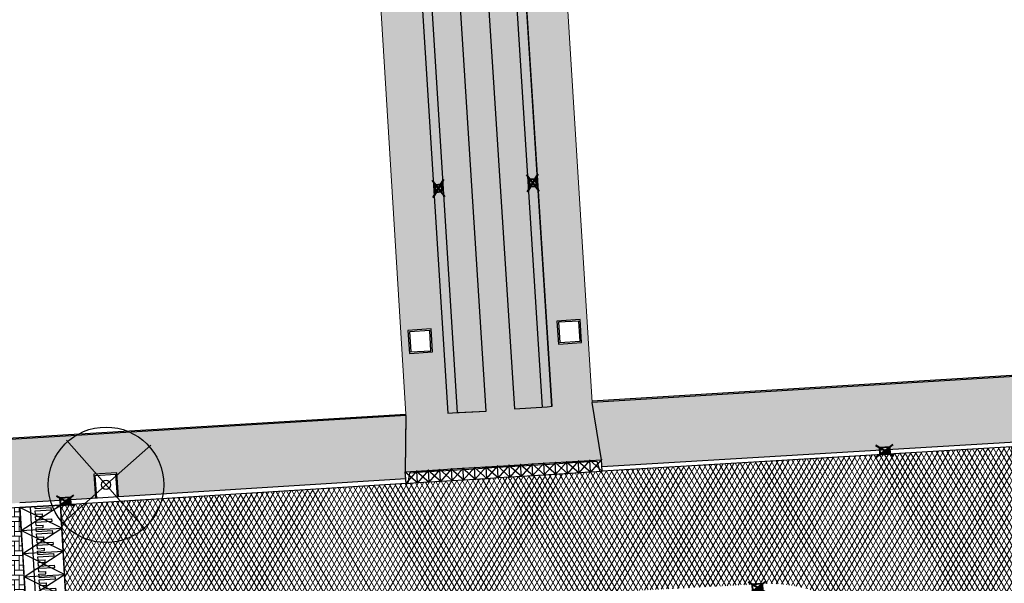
# Model space of a CAD drawing. Header units: metres. Extents: x -1 to 162893, y -2 to 502950.
# Tile 15 of 107: x 162488 to 162530, y 502658 to 502683. Entities that reach past the tile are written whole.
import ezdxf

# ---------------------------------------------------------------- set-up
doc = ezdxf.new("R2010")
doc.units = ezdxf.units.M
for name, color, linetype, lineweight in [('V-BH-RI-GWA_KOLK-S', 30, 'Continuous', 40), ('V-BH-VH-GOOT_BSS_KEIFORMAAT_4STREK-G', 5, 'Continuous', 30), ('V-BH-VH-KANTOPSLUITING_OPSLUITBAND_60X200-G', 150, 'Continuous', 30), ('V-BH-VH-KANTOPSLUITING_TROTTOIRBAND_180 200-G', 6, 'Continuous', 30), ('V-BH-VH-KANTOPSLUITING_VOORKANTBAND-G', 2, 'Continuous', 30), ('V-BH-VH-MATERIAALGRENS-G', 7, 'Continuous', 30), ('V-WE-GR-BOOM-S', 1, 'Continuous', 30), ('V-WE-VH-DREMPEL_PREFAB_ELEMENT-S', 30, 'Continuous', 30), ('V-WE-VH-GESLOTENVERHARDING_ASFALT-A-200', 12, 'Continuous', 18), ('V-WE-VH-OPENVERHARDING_TEGEL-A', 92, 'Continuous', 18), ('V01-WE-VH-OPENVERHARDING_TEGEL-A', 92, 'Continuous', 18)]:
    doc.layers.add(name, color=color, linetype=linetype, lineweight=lineweight)
for name, color, linetype, lineweight, true_color in [('V-WE-VH-KANTOPSLUITING_ELEMENT_INRIT-S', 252, 'Continuous', 30, 0x696969), ('V-WE-VH-VERHARDING_ASFALT-A', 252, 'Continuous', 13, 0x696969), ('V-WE-VH-VERHARDING_BSS_KF_ROOD_ELLEBOOGVERBAND-A', 13, 'Continuous', 13, 0xbd7e7e), ('V-WE-VH-VERHARDING_SBAKSTEEN-A - ROODBRUIN_KEPER', 242, 'Continuous', 13, 0xbd002e), ('V-WE-VH-VERHARDING_TEGEL_300x300x45_GRIJS-A', 253, 'Continuous', 13, 0x828282)]:
    doc.layers.add(name, color=color, linetype=linetype, lineweight=lineweight, true_color=true_color)
doc.layers.add('X01-XX-AL-HULPLIJN 01-G', color=1, linetype='Continuous', lineweight=18, true_color=0xff0000, plot=False)
pattern_1 = [(0, (0, 0), (0.3, 0.15), [0.3, -0.3]), (90, (0, 0), (-0.3, 2e-17), [])]

# ---------------------------------------------------------------- blocks, each defined once
blk = doc.blocks.new('V-SVH-INRITELEMENT_180 200_160X500X500_LINKS4')
at = {"layer": 'V-WE-VH-KANTOPSLUITING_ELEMENT_INRIT-S'}
for p, q in [((-0.052, 0.518), (0.52, 0.012)), ((-0.031, 0.499), (0.468, 0.53)), ((0, 0), (-0.031, 0.499)), ((0.487, 0.551), (-0.019, -0.021)), ((0.095, 0.006), (0.172, 0.461)), ((0.172, 0.461), (0.471, 0.48)), ((0.499, 0.031), (0.468, 0.53)), ((0, 0), (0.499, 0.031))]:
    blk.add_line(p, q, dxfattribs=at)
blk = doc.blocks.new('V-SVH-INRITELEMENT_180 200_160X500X500_MIDDEN58')
at = {"layer": 'V-WE-VH-KANTOPSLUITING_ELEMENT_INRIT-S'}
for p, q in [((-0.052, 0.518), (0.52, 0.012)), ((-0.031, 0.499), (0.468, 0.53)), ((0, 0), (-0.031, 0.499)), ((-0.028, 0.449), (0.471, 0.48)), ((0.487, 0.551), (-0.019, -0.021)), ((0.499, 0.031), (0.468, 0.53)), ((0, 0), (0.499, 0.031))]:
    blk.add_line(p, q, dxfattribs=at)
blk = doc.blocks.new('V-SVH-INRITELEMENT_180 200_160X500X500_MIDDEN59')
at = {"layer": 'V-WE-VH-KANTOPSLUITING_ELEMENT_INRIT-S'}
for p, q in [((-0.052, 0.518), (0.52, 0.012)), ((-0.031, 0.499), (0.468, 0.53)), ((0, 0), (-0.031, 0.499)), ((-0.028, 0.449), (0.471, 0.48)), ((0.487, 0.551), (-0.019, -0.021)), ((0.499, 0.031), (0.468, 0.53)), ((0, 0), (0.499, 0.031))]:
    blk.add_line(p, q, dxfattribs=at)
blk = doc.blocks.new('V-SVH-INRITELEMENT_180 200_160X500X500_MIDDEN60')
at = {"layer": 'V-WE-VH-KANTOPSLUITING_ELEMENT_INRIT-S'}
for p, q in [((-0.052, 0.518), (0.52, 0.012)), ((-0.031, 0.499), (0.468, 0.53)), ((0, 0), (-0.031, 0.499)), ((-0.028, 0.449), (0.471, 0.48)), ((0.487, 0.551), (-0.019, -0.021)), ((0.499, 0.031), (0.468, 0.53)), ((0, 0), (0.499, 0.031))]:
    blk.add_line(p, q, dxfattribs=at)
blk = doc.blocks.new('V-SVH-INRITELEMENT_180 200_160X500X500_MIDDEN61')
at = {"layer": 'V-WE-VH-KANTOPSLUITING_ELEMENT_INRIT-S'}
for p, q in [((-0.052, 0.518), (0.52, 0.012)), ((-0.031, 0.499), (0.468, 0.53)), ((0, 0), (-0.031, 0.499)), ((-0.028, 0.449), (0.471, 0.48)), ((0.487, 0.551), (-0.019, -0.021)), ((0.499, 0.031), (0.468, 0.53)), ((0, 0), (0.499, 0.031))]:
    blk.add_line(p, q, dxfattribs=at)
blk = doc.blocks.new('V-SVH-INRITELEMENT_180 200_160X500X500_MIDDEN62')
at = {"layer": 'V-WE-VH-KANTOPSLUITING_ELEMENT_INRIT-S'}
for p, q in [((-0.052, 0.518), (0.52, 0.012)), ((-0.031, 0.499), (0.468, 0.53)), ((0, 0), (-0.031, 0.499)), ((-0.028, 0.449), (0.471, 0.48)), ((0.487, 0.551), (-0.019, -0.021)), ((0.499, 0.031), (0.468, 0.53)), ((0, 0), (0.499, 0.031))]:
    blk.add_line(p, q, dxfattribs=at)
blk = doc.blocks.new('V-SVH-INRITELEMENT_180 200_160X500X500_MIDDEN63')
at = {"layer": 'V-WE-VH-KANTOPSLUITING_ELEMENT_INRIT-S'}
for p, q in [((-0.052, 0.518), (0.52, 0.012)), ((-0.031, 0.499), (0.468, 0.53)), ((0, 0), (-0.031, 0.499)), ((-0.028, 0.449), (0.471, 0.48)), ((0.487, 0.551), (-0.019, -0.021)), ((0.499, 0.031), (0.468, 0.53)), ((0, 0), (0.499, 0.031))]:
    blk.add_line(p, q, dxfattribs=at)
blk = doc.blocks.new('V-SVH-INRITELEMENT_180 200_160X500X500_MIDDEN64')
at = {"layer": 'V-WE-VH-KANTOPSLUITING_ELEMENT_INRIT-S'}
for p, q in [((-0.052, 0.518), (0.52, 0.012)), ((-0.031, 0.499), (0.468, 0.53)), ((0, 0), (-0.031, 0.499)), ((-0.028, 0.449), (0.471, 0.48)), ((0.487, 0.551), (-0.019, -0.021)), ((0.499, 0.031), (0.468, 0.53)), ((0, 0), (0.499, 0.031))]:
    blk.add_line(p, q, dxfattribs=at)
blk = doc.blocks.new('V-SVH-INRITELEMENT_180 200_160X500X500_MIDDEN65')
at = {"layer": 'V-WE-VH-KANTOPSLUITING_ELEMENT_INRIT-S'}
for p, q in [((-0.052, 0.518), (0.52, 0.012)), ((-0.031, 0.499), (0.468, 0.53)), ((0, 0), (-0.031, 0.499)), ((-0.028, 0.449), (0.471, 0.48)), ((0.487, 0.551), (-0.019, -0.021)), ((0.499, 0.031), (0.468, 0.53)), ((0, 0), (0.499, 0.031))]:
    blk.add_line(p, q, dxfattribs=at)
blk = doc.blocks.new('V-SVH-INRITELEMENT_180 200_160X500X500_MIDDEN66')
at = {"layer": 'V-WE-VH-KANTOPSLUITING_ELEMENT_INRIT-S'}
for p, q in [((-0.052, 0.518), (0.52, 0.012)), ((-0.031, 0.499), (0.468, 0.53)), ((0, 0), (-0.031, 0.499)), ((-0.028, 0.449), (0.471, 0.48)), ((0.487, 0.551), (-0.019, -0.021)), ((0.499, 0.031), (0.468, 0.53)), ((0, 0), (0.499, 0.031))]:
    blk.add_line(p, q, dxfattribs=at)
blk = doc.blocks.new('V-SVH-INRITELEMENT_180 200_160X500X500_MIDDEN67')
at = {"layer": 'V-WE-VH-KANTOPSLUITING_ELEMENT_INRIT-S'}
for p, q in [((-0.052, 0.518), (0.52, 0.012)), ((-0.031, 0.499), (0.468, 0.53)), ((0, 0), (-0.031, 0.499)), ((-0.028, 0.449), (0.471, 0.48)), ((0.487, 0.551), (-0.019, -0.021)), ((0.499, 0.031), (0.468, 0.53)), ((0, 0), (0.499, 0.031))]:
    blk.add_line(p, q, dxfattribs=at)
blk = doc.blocks.new('V-SVH-INRITELEMENT_180 200_160X500X500_RECHTS4')
at = {"layer": 'V-WE-VH-KANTOPSLUITING_ELEMENT_INRIT-S'}
for p, q in [((-0.052, 0.518), (0.52, 0.012)), ((-0.031, 0.499), (0.468, 0.53)), ((0, 0), (-0.031, 0.499)), ((-0.028, 0.449), (0.272, 0.468)), ((0.487, 0.551), (-0.019, -0.021)), ((0.272, 0.468), (0.404, 0.025)), ((0.499, 0.031), (0.468, 0.53)), ((0, 0), (0.499, 0.031))]:
    blk.add_line(p, q, dxfattribs=at)
blk = doc.blocks.new('V-SVH-INRITELEMENT_180 200_160X500X500_MIDDEN68')
at = {"layer": 'V-WE-VH-KANTOPSLUITING_ELEMENT_INRIT-S'}
for p, q in [((-0.052, 0.518), (0.52, 0.012)), ((-0.031, 0.499), (0.468, 0.53)), ((0, 0), (-0.031, 0.499)), ((-0.028, 0.449), (0.471, 0.48)), ((0.487, 0.551), (-0.019, -0.021)), ((0.499, 0.031), (0.468, 0.53)), ((0, 0), (0.499, 0.031))]:
    blk.add_line(p, q, dxfattribs=at)
blk = doc.blocks.new('V-SVH-INRITELEMENT_180 200_160X500X500_MIDDEN69')
at = {"layer": 'V-WE-VH-KANTOPSLUITING_ELEMENT_INRIT-S'}
for p, q in [((-0.052, 0.518), (0.52, 0.012)), ((-0.031, 0.499), (0.468, 0.53)), ((0, 0), (-0.031, 0.499)), ((-0.028, 0.449), (0.471, 0.48)), ((0.487, 0.551), (-0.019, -0.021)), ((0.499, 0.031), (0.468, 0.53)), ((0, 0), (0.499, 0.031))]:
    blk.add_line(p, q, dxfattribs=at)
blk = doc.blocks.new('V-SVH-INRITELEMENT_180 200_160X500X500_MIDDEN70')
at = {"layer": 'V-WE-VH-KANTOPSLUITING_ELEMENT_INRIT-S'}
for p, q in [((-0.052, 0.518), (0.52, 0.012)), ((-0.031, 0.499), (0.468, 0.53)), ((0, 0), (-0.031, 0.499)), ((-0.028, 0.449), (0.471, 0.48)), ((0.487, 0.551), (-0.019, -0.021)), ((0.499, 0.031), (0.468, 0.53)), ((0, 0), (0.499, 0.031))]:
    blk.add_line(p, q, dxfattribs=at)
blk = doc.blocks.new('V-SVH-INRITELEMENT_180 200_160X500X500_MIDDEN71')
at = {"layer": 'V-WE-VH-KANTOPSLUITING_ELEMENT_INRIT-S'}
for p, q in [((-0.052, 0.518), (0.52, 0.012)), ((-0.031, 0.499), (0.468, 0.53)), ((0, 0), (-0.031, 0.499)), ((-0.028, 0.449), (0.471, 0.48)), ((0.487, 0.551), (-0.019, -0.021)), ((0.499, 0.031), (0.468, 0.53)), ((0, 0), (0.499, 0.031))]:
    blk.add_line(p, q, dxfattribs=at)
blk = doc.blocks.new('V-SVH-INRITELEMENT_180 200_160X500X500_MIDDEN72')
at = {"layer": 'V-WE-VH-KANTOPSLUITING_ELEMENT_INRIT-S'}
for p, q in [((-0.052, 0.518), (0.52, 0.012)), ((-0.031, 0.499), (0.468, 0.53)), ((0, 0), (-0.031, 0.499)), ((-0.028, 0.449), (0.471, 0.48)), ((0.487, 0.551), (-0.019, -0.021)), ((0.499, 0.031), (0.468, 0.53)), ((0, 0), (0.499, 0.031))]:
    blk.add_line(p, q, dxfattribs=at)
blk = doc.blocks.new('V-SRI-KOLK_STRAAT_300X300-SO34')
at = {"layer": 'V-BH-RI-GWA_KOLK-S', "ltscale": 0.02}
for p, q in [((-0.423, 0.349), (0.124, -0.368)), ((-0.375, -0.4), (0.076, 0.381))]:
    blk.add_line(p, q, dxfattribs=at)
at = {"layer": 'V-BH-RI-GWA_KOLK-S', "ltscale": 0.2}
for p, q in [((0.009, -0.15), (-0.309, 0.131)), ((-0.009, 0.15), (-0.29, -0.169))]:
    blk.add_line(p, q, dxfattribs=at)
at = {"layer": 'V-BH-RI-GWA_KOLK-S', "ltscale": 0.2, "flags": 128}
blk.add_lwpolyline([(0.009, -0.15), (-0.009, 0.15), (-0.309, 0.131), (-0.29, -0.169), (0.009, -0.15)], dxfattribs=at)
blk = doc.blocks.new('V-SRI-KOLK_STRAAT_300X300-SO35')
at = {"layer": 'V-BH-RI-GWA_KOLK-S', "ltscale": 0.02}
for p, q in [((-0.423, 0.349), (0.124, -0.368)), ((-0.375, -0.4), (0.076, 0.381))]:
    blk.add_line(p, q, dxfattribs=at)
at = {"layer": 'V-BH-RI-GWA_KOLK-S', "ltscale": 0.2}
for p, q in [((0.009, -0.15), (-0.309, 0.131)), ((-0.009, 0.15), (-0.29, -0.169))]:
    blk.add_line(p, q, dxfattribs=at)
at = {"layer": 'V-BH-RI-GWA_KOLK-S', "ltscale": 0.2, "flags": 128}
blk.add_lwpolyline([(0.009, -0.15), (-0.009, 0.15), (-0.309, 0.131), (-0.29, -0.169), (0.009, -0.15)], dxfattribs=at)
blk = doc.blocks.new('V-SRI-KOLK_TROTTOIR-SO50')
at = {"layer": 'V-BH-RI-GWA_KOLK-S', "linetype": 'Continuous'}
blk.add_hatch(color=256, dxfattribs=at).paths.add_polyline_path([(-0.217, -0.162), (0.233, -0.138), (0.217, 0.162)])
at = {"layer": 'V-BH-RI-GWA_KOLK-S', "ltscale": 0.02}
for p, q in [((0.388, -0.23), (-0.388, 0.23)), ((-0.361, -0.27), (0.361, 0.27))]:
    blk.add_line(p, q, dxfattribs=at)
at = {"layer": 'V-BH-RI-GWA_KOLK-S', "ltscale": 0.2}
blk.add_line((0.217, 0.162), (-0.217, -0.162), dxfattribs=at)
at = {"layer": 'V-BH-RI-GWA_KOLK-S', "ltscale": 0.2, "flags": 128}
blk.add_lwpolyline([(0.217, 0.162), (-0.233, 0.138), (-0.217, -0.162), (0.233, -0.138), (0.217, 0.162)], dxfattribs=at)
blk = doc.blocks.new('V-SRI-KOLK_TROTTOIR-SO69')
at = {"layer": 'V-BH-RI-GWA_KOLK-S', "linetype": 'Continuous'}
blk.add_hatch(color=256, dxfattribs=at).paths.add_polyline_path([(-0.216, -0.163), (0.234, -0.136), (0.216, 0.163)])
at = {"layer": 'V-BH-RI-GWA_KOLK-S', "ltscale": 0.02}
for p, q in [((0.389, -0.227), (-0.389, 0.227)), ((-0.359, -0.272), (0.359, 0.272))]:
    blk.add_line(p, q, dxfattribs=at)
at = {"layer": 'V-BH-RI-GWA_KOLK-S', "ltscale": 0.2}
blk.add_line((0.216, 0.163), (-0.216, -0.163), dxfattribs=at)
at = {"layer": 'V-BH-RI-GWA_KOLK-S', "ltscale": 0.2, "flags": 128}
blk.add_lwpolyline([(0.216, 0.163), (-0.234, 0.136), (-0.216, -0.163), (0.234, -0.136), (0.216, 0.163)], dxfattribs=at)
blk = doc.blocks.new('V-SVH-DREMPEL_PREFAB_1750X100026')
at = {"layer": 'V-WE-VH-DREMPEL_PREFAB_ELEMENT-S'}
for p, q in [((-1.806, 0.895), (-0.059, 0.998)), ((-1.747, -0.103), (-1.806, 0.895)), ((-1.298, -0.076), (-1.357, 0.922)), ((-1.153, 0.859), (-1.157, 0.934)), ((-1.153, 0.859), (-0.454, 0.9)), ((-0.448, 0.8), (-0.454, 0.9)), ((0, 0), (-0.059, 0.998)), ((-1.147, 0.759), (-0.448, 0.8)), ((-1.138, 0.609), (-1.147, 0.759)), ((-1.138, 0.609), (-0.838, 0.627)), ((-1.132, 0.509), (-0.832, 0.527)), ((-1.123, 0.36), (-1.132, 0.509)), ((-0.832, 0.527), (-0.838, 0.627)), ((-1.747, -0.103), (0, 0)), ((-1.123, 0.36), (-0.424, 0.401)), ((-1.117, 0.26), (-0.418, 0.301)), ((-1.108, 0.11), (-1.117, 0.26)), ((-1.108, 0.11), (-0.809, 0.128)), ((-1.103, 0.01), (-0.803, 0.028)), ((-1.098, -0.065), (-1.103, 0.01)), ((-0.803, 0.028), (-0.809, 0.128)), ((-0.418, 0.301), (-0.424, 0.401))]:
    blk.add_line(p, q, dxfattribs=at)
at = {"layer": 'V-WE-VH-DREMPEL_PREFAB_ELEMENT-S', "flags": 128}
for points in [[(0, 0), (-1.806, 0.895)], [(-1.747, -0.103), (-0.059, 0.998)]]:
    blk.add_lwpolyline(points, dxfattribs=at)
blk = doc.blocks.new('V-SVH-DREMPEL_PREFAB_1750X100032')
at = {"layer": 'V-WE-VH-DREMPEL_PREFAB_ELEMENT-S'}
for p, q in [((-1.806, 0.895), (-0.059, 0.998)), ((-1.747, -0.103), (-1.806, 0.895)), ((-1.298, -0.076), (-1.357, 0.922)), ((-1.153, 0.859), (-1.157, 0.934)), ((-1.153, 0.859), (-0.454, 0.9)), ((-0.448, 0.8), (-0.454, 0.9)), ((0, 0), (-0.059, 0.998)), ((-1.147, 0.759), (-0.448, 0.8)), ((-1.138, 0.609), (-1.147, 0.759)), ((-1.138, 0.609), (-0.838, 0.627)), ((-1.132, 0.509), (-0.832, 0.527)), ((-1.123, 0.36), (-1.132, 0.509)), ((-0.832, 0.527), (-0.838, 0.627)), ((-1.747, -0.103), (0, 0)), ((-1.123, 0.36), (-0.424, 0.401)), ((-1.117, 0.26), (-0.418, 0.301)), ((-1.108, 0.11), (-1.117, 0.26)), ((-1.108, 0.11), (-0.809, 0.128)), ((-1.103, 0.01), (-0.803, 0.028)), ((-1.098, -0.065), (-1.103, 0.01)), ((-0.803, 0.028), (-0.809, 0.128)), ((-0.418, 0.301), (-0.424, 0.401))]:
    blk.add_line(p, q, dxfattribs=at)
at = {"layer": 'V-WE-VH-DREMPEL_PREFAB_ELEMENT-S', "flags": 128}
for points in [[(0, 0), (-1.806, 0.895)], [(-1.747, -0.103), (-0.059, 0.998)]]:
    blk.add_lwpolyline(points, dxfattribs=at)
blk = doc.blocks.new('V-SVH-DREMPEL_PREFAB_1750X100033')
at = {"layer": 'V-WE-VH-DREMPEL_PREFAB_ELEMENT-S'}
for p, q in [((-1.806, 0.895), (-0.059, 0.998)), ((-1.747, -0.103), (-1.806, 0.895)), ((-1.298, -0.076), (-1.357, 0.922)), ((-1.153, 0.859), (-1.157, 0.934)), ((-1.153, 0.859), (-0.454, 0.9)), ((-0.448, 0.8), (-0.454, 0.9)), ((0, 0), (-0.059, 0.998)), ((-1.147, 0.759), (-0.448, 0.8)), ((-1.138, 0.609), (-1.147, 0.759)), ((-1.138, 0.609), (-0.838, 0.627)), ((-1.132, 0.509), (-0.832, 0.527)), ((-1.123, 0.36), (-1.132, 0.509)), ((-0.832, 0.527), (-0.838, 0.627)), ((-1.747, -0.103), (0, 0)), ((-1.123, 0.36), (-0.424, 0.401)), ((-1.117, 0.26), (-0.418, 0.301)), ((-1.108, 0.11), (-1.117, 0.26)), ((-1.108, 0.11), (-0.809, 0.128)), ((-1.103, 0.01), (-0.803, 0.028)), ((-1.098, -0.065), (-1.103, 0.01)), ((-0.803, 0.028), (-0.809, 0.128)), ((-0.418, 0.301), (-0.424, 0.401))]:
    blk.add_line(p, q, dxfattribs=at)
at = {"layer": 'V-WE-VH-DREMPEL_PREFAB_ELEMENT-S', "flags": 128}
for points in [[(0, 0), (-1.806, 0.895)], [(-1.747, -0.103), (-0.059, 0.998)]]:
    blk.add_lwpolyline(points, dxfattribs=at)
blk = doc.blocks.new('V-SVH-DREMPEL_PREFAB_1750X100034')
at = {"layer": 'V-WE-VH-DREMPEL_PREFAB_ELEMENT-S'}
for p, q in [((-1.806, 0.895), (-0.059, 0.998)), ((-1.747, -0.103), (-1.806, 0.895)), ((-1.298, -0.076), (-1.357, 0.922)), ((-1.153, 0.859), (-1.157, 0.934)), ((-1.153, 0.859), (-0.454, 0.9)), ((-0.448, 0.8), (-0.454, 0.9)), ((0, 0), (-0.059, 0.998)), ((-1.147, 0.759), (-0.448, 0.8)), ((-1.138, 0.609), (-1.147, 0.759)), ((-1.138, 0.609), (-0.838, 0.627)), ((-1.132, 0.509), (-0.832, 0.527)), ((-1.123, 0.36), (-1.132, 0.509)), ((-0.832, 0.527), (-0.838, 0.627)), ((-1.747, -0.103), (0, 0)), ((-1.123, 0.36), (-0.424, 0.401)), ((-1.117, 0.26), (-0.418, 0.301)), ((-1.108, 0.11), (-1.117, 0.26)), ((-1.108, 0.11), (-0.809, 0.128)), ((-1.103, 0.01), (-0.803, 0.028)), ((-1.098, -0.065), (-1.103, 0.01)), ((-0.803, 0.028), (-0.809, 0.128)), ((-0.418, 0.301), (-0.424, 0.401))]:
    blk.add_line(p, q, dxfattribs=at)
at = {"layer": 'V-WE-VH-DREMPEL_PREFAB_ELEMENT-S', "flags": 128}
for points in [[(0, 0), (-1.806, 0.895)], [(-1.747, -0.103), (-0.059, 0.998)]]:
    blk.add_lwpolyline(points, dxfattribs=at)
blk = doc.blocks.new('V-SRI-KOLK_TROTTOIR-SO84')
at = {"layer": 'V-BH-RI-GWA_KOLK-S', "linetype": 'Continuous'}
blk.add_hatch(color=256, dxfattribs=at).paths.add_polyline_path([(-0.215, -0.164), (0.234, -0.136), (0.215, 0.164)])
at = {"layer": 'V-BH-RI-GWA_KOLK-S', "ltscale": 0.02}
for p, q in [((0.39, -0.226), (-0.39, 0.226)), ((-0.359, -0.273), (0.359, 0.273))]:
    blk.add_line(p, q, dxfattribs=at)
at = {"layer": 'V-BH-RI-GWA_KOLK-S', "ltscale": 0.2}
blk.add_line((0.215, 0.164), (-0.215, -0.164), dxfattribs=at)
at = {"layer": 'V-BH-RI-GWA_KOLK-S', "ltscale": 0.2, "flags": 128}
blk.add_lwpolyline([(0.215, 0.164), (-0.234, 0.136), (-0.215, -0.164), (0.234, -0.136), (0.215, 0.164)], dxfattribs=at)
blk = doc.blocks.new('V-SGR-BOOM_00155')
at = {"layer": 'V-WE-GR-BOOM-S', "ltscale": 0.0025}
for p, q in [((1.936, 1.712), (-1.936, -1.712)), ((1.712, -1.936), (-1.712, 1.936))]:
    blk.add_line(p, q, dxfattribs=at)
at = {"layer": 'V-WE-GR-BOOM-S', "ltscale": 2.5}
for radius in [2.5, 0.2]:
    blk.add_circle((0, 0), radius, dxfattribs=at)

msp = doc.modelspace()

# ---------------------------------------------------------------- hatches: boundary and pattern name
at = {"layer": 'V-BH-VH-GOOT_BSS_KEIFORMAAT_4STREK-G'}
h = msp.add_hatch(dxfattribs=at)
h.set_pattern_fill('AVH-BSS_KEIFORMAAT_HALFST', color=256, angle=90, pattern_type=2)
h.set_pattern_definition([(90, (0, 0), (-0.105, 0.105), [0.105, -0.105]), (180, (0, 0), (-1e-17, -0.105), [])])
h.paths.add_polyline_path([(162506.04, 502665.527), (162506.46, 502665.553), (162503.942, 502705.71), (162503.73, 502705.698), (162503.523, 502705.678)])
h.paths.add_polyline_path([(162507.589, 502705.928), (162507.808, 502705.94), (162508.008, 502705.962), (162510.563, 502665.827), (162510.34, 502665.802), (162510.121, 502665.787)])
at = {"layer": 'V-WE-VH-GESLOTENVERHARDING_ASFALT-A-200'}
h = msp.add_hatch(dxfattribs=at)
h.set_pattern_fill('AVH-ASFALT-SO', color=256, scale=0.2, pattern_type=2)
h.set_pattern_definition([(60, (0, 0), (-0.17320508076, 0.1), []), (120, (0, 0), (-0.17320508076, -0.1), [])])
edge = h.paths.add_edge_path()
edge.add_arc((162537.418, 502653.574), 6.216, 187.6448, 228.2927)
edge.add_line((162533.282, 502648.934), (162529.202, 502644.245))
edge.add_line((162529.202, 502644.245), (162529.123, 502644.245))
edge.add_line((162529.123, 502644.245), (162529.104, 502644.243))
edge.add_line((162529.104, 502644.243), (162529.085, 502644.239))
edge.add_line((162529.085, 502644.239), (162529.067, 502644.233))
edge.add_line((162529.067, 502644.233), (162529.048, 502644.226))
edge.add_line((162529.048, 502644.226), (162529.03, 502644.216))
edge.add_line((162529.03, 502644.216), (162529.012, 502644.205))
edge.add_line((162529.012, 502644.205), (162528.996, 502644.192))
edge.add_line((162528.996, 502644.192), (162528.98, 502644.177))
edge.add_line((162528.98, 502644.177), (162528.967, 502644.161))
edge.add_line((162528.967, 502644.161), (162528.955, 502644.144))
edge.add_line((162528.955, 502644.144), (162528.945, 502644.125))
edge.add_line((162528.945, 502644.125), (162528.937, 502644.107))
edge.add_line((162528.937, 502644.107), (162528.93, 502644.087))
edge.add_line((162528.93, 502644.087), (162528.926, 502644.068))
edge.add_line((162528.926, 502644.068), (162528.924, 502644.049))
edge.add_line((162528.924, 502644.049), (162528.923, 502644.031))
edge.add_line((162528.923, 502644.031), (162528.924, 502644.012))
edge.add_line((162528.924, 502644.012), (162528.926, 502643.993))
edge.add_line((162528.926, 502643.993), (162528.93, 502643.974))
edge.add_line((162528.93, 502643.974), (162528.937, 502643.955))
edge.add_line((162528.937, 502643.955), (162528.941, 502643.945))
edge.add_line((162528.941, 502643.945), (162526.662, 502641.326))
edge.add_line((162526.662, 502641.326), (162526.656, 502641.419))
edge.add_line((162526.656, 502641.419), (162526.098, 502650.903))
edge.add_line((162526.098, 502650.903), (162526.097, 502650.903))
edge.add_line((162526.097, 502650.903), (162526.068, 502651.402))
edge.add_line((162526.068, 502651.402), (162526.03, 502652.212))
edge.add_arc((162519.953, 502652.067), 6.079, 1.3701, 93.0351)
edge.add_line((162519.631, 502658.137), (162512.965, 502657.778))
edge.add_line((162512.965, 502657.778), (162491.233, 502656.408))
edge.add_line((162491.233, 502656.408), (162490.737, 502656.377))
edge.add_line((162490.737, 502656.377), (162490.724, 502656.376))
edge.add_line((162490.724, 502656.376), (162489.599, 502656.303))
edge.add_line((162489.599, 502656.303), (162489.587, 502656.302))
edge.add_line((162489.587, 502656.302), (162489.278, 502661.542))
edge.add_line((162489.278, 502661.542), (162489.281, 502661.544))
edge.add_line((162489.281, 502661.544), (162504.233, 502662.488))
edge.add_line((162504.233, 502662.488), (162504.233, 502662.488))
edge.add_line((162504.233, 502662.488), (162512.218, 502662.982))
edge.add_line((162512.218, 502662.982), (162512.218, 502662.982))
edge.add_line((162512.218, 502662.982), (162512.717, 502663.013))
edge.add_line((162512.717, 502663.013), (162530.44, 502664.072))
edge.add_line((162530.44, 502664.072), (162531.224, 502653.196))
edge.add_line((162531.224, 502653.196), (162531.255, 502652.747))
edge.add_line((162531.255, 502652.747), (162531.257, 502652.747))
at = {"layer": 'V-WE-VH-OPENVERHARDING_TEGEL-A'}
h = msp.add_hatch(dxfattribs=at)
h.set_pattern_fill('AVH-TEGEL_300X300_HALFST', color=256, pattern_type=2)
h.set_pattern_definition(pattern_1)
h.paths.add_polyline_path([(162504.2, 502662.989), (162512.687, 502663.512), (162512.288, 502665.994), (162509.792, 502706.157), (162508.003, 502706.036), (162510.563, 502665.827), (162510.34, 502665.802), (162508.925, 502665.706), (162506.344, 502705.929), (162505.149, 502705.851), (162505.149, 502705.78), (162507.703, 502665.617), (162506.46, 502665.553), (162506.248, 502665.542), (162506.04, 502665.527), (162503.519, 502705.746), (162501.765, 502705.632), (162504.219, 502665.48)])
h.paths.add_polyline_path([(162504.379, 502668.111), (162505.377, 502668.174), (162505.315, 502669.172), (162504.317, 502669.109)], flags=16)
h.paths.add_polyline_path([(162510.828, 502668.517), (162511.826, 502668.579), (162511.763, 502669.577), (162510.765, 502669.515)], flags=16)
h.paths.add_polyline_path([(162502.181, 502704.239), (162502.243, 502703.241), (162503.242, 502703.304), (162503.179, 502704.302)], flags=16)
at = {"layer": 'V-WE-VH-VERHARDING_BSS_KF_ROOD_ELLEBOOGVERBAND-A'}
h = msp.add_hatch(dxfattribs=at)
h.set_pattern_fill('AVH-BSS_KEIFORMAAT_ELLEBOOG', color=256, scale=2, pattern_type=2)
h.set_pattern_definition([(0, (0, 0), (0.21, 0.21), [0.63, -0.21]), (270, (0, 0.42), (0.21, 0.21), [0.63, -0.21])])
h.paths.add_polyline_path([(162475.522, 502660.71), (162475.877, 502655.435), (162487.87, 502656.195), (162487.531, 502661.441)])
at = {"layer": 'V-WE-VH-VERHARDING_SBAKSTEEN-A - ROODBRUIN_KEPER'}
h = msp.add_hatch(dxfattribs=at)
h.set_pattern_fill('AVH-SBS_DIKFORMAAT_KEPER-SO', color=256, scale=0.2, pattern_type=2)
h.set_pattern_definition([(45, (0, 0), (0, 0.195161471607), [0.552, -0.276]), (135, (0.09758, 0.09758), (1e-17, 0.195161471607), [0.552, -0.276]), (0, (0.19516, 0.09758), (0.29274222, 0.09758074), [0, -0.58548442])])
h.paths.add_polyline_path([(162506.348, 502705.86), (162507.589, 502705.928), (162510.121, 502665.787), (162508.925, 502665.706)])
h.paths.add_polyline_path([(162503.942, 502705.71), (162505.149, 502705.78), (162507.703, 502665.617), (162506.46, 502665.553)])
at = {"layer": 'V01-WE-VH-OPENVERHARDING_TEGEL-A'}
h = msp.add_hatch(dxfattribs=at)
h.set_pattern_fill('AVH-TEGEL_300X300_HALFST', color=256, pattern_type=2)
h.set_pattern_definition(pattern_1)
edge = h.paths.add_edge_path()
edge.add_arc((162627.381, 502775.541), 0.5, 92.7897, 183.9482)
edge.add_line((162626.882, 502775.506), (162626.882, 502775.506))
edge.add_line((162626.882, 502775.506), (162626.882, 502775.506))
edge.add_arc((162627.423, 502775.506), 0.541, 179.9331, 180.0669)
edge.add_line((162626.882, 502775.505), (162626.2, 502787.031))
edge.add_line((162626.2, 502787.031), (162626.195, 502787.103))
edge.add_arc((162626.694, 502787.136), 0.5, 183.727, 273.2892)
edge.add_line((162626.723, 502786.637), (162626.661, 502786.632))
edge.add_line((162626.661, 502786.632), (162626.704, 502786.635))
edge.add_line((162626.704, 502786.635), (162627.164, 502786.67))
edge.add_line((162627.164, 502786.67), (162627.803, 502776.062))
edge.add_line((162627.803, 502776.062), (162627.356, 502776.04))
edge = h.paths.add_edge_path()
edge.add_arc((162627.48, 502774.467), 0.5, 189.5311, 274.4349)
edge.add_line((162627.518, 502773.968), (162627.929, 502774))
edge.add_line((162627.929, 502774), (162628.572, 502763.431))
edge.add_line((162628.572, 502763.431), (162628.134, 502763.406))
edge.add_arc((162628.162, 502762.907), 0.5, 93.2452, 182.8979)
edge.add_line((162627.662, 502762.882), (162627.662, 502762.891))
edge.add_line((162627.662, 502762.891), (162626.986, 502774.373))
edge.add_arc((162627.439, 502774.433), 0.457, 187.606, 188.6542)
edge.add_line((162626.987, 502774.365), (162626.988, 502774.359))
edge.add_line((162626.988, 502774.359), (162626.99, 502774.346))
edge.add_line((162626.99, 502774.346), (162626.996, 502774.32))
edge.add_line((162626.996, 502774.32), (162626.999, 502774.306))
edge.add_line((162626.999, 502774.306), (162627.003, 502774.294))
edge.add_line((162627.003, 502774.294), (162627.012, 502774.268))
edge.add_line((162627.012, 502774.268), (162627.019, 502774.252))
edge.add_line((162627.019, 502774.252), (162626.997, 502774.317))
edge.add_arc((162627.439, 502774.433), 0.457, 192.4768, 194.8244, ccw=False)
edge.add_line((162626.993, 502774.335), (162626.986, 502774.384))
edge = h.paths.add_edge_path()
edge.add_arc((162629.707, 502737.833), 0.5, 93.5215, 181.2029)
edge.add_line((162629.207, 502737.822), (162629.206, 502737.882))
edge.add_line((162629.206, 502737.882), (162627.715, 502761.844))
edge.add_line((162627.715, 502761.844), (162627.714, 502761.861))
edge.add_arc((162628.214, 502761.886), 0.5, 182.8979, 273.2671)
edge.add_line((162628.242, 502761.387), (162628.696, 502761.413))
edge.add_line((162628.696, 502761.413), (162630.106, 502738.358))
edge.add_line((162630.106, 502738.358), (162629.676, 502738.332))
h.paths.add_polyline_path([(-0.819, -1.554), (47.99, -1.554), (47.99, 3.362), (-0.819, 3.362)], flags=9)
h = msp.add_hatch(dxfattribs=at)
h.set_pattern_fill('AVH-TEGEL_300X300_HALFST', color=256, pattern_type=2)
h.set_pattern_definition(pattern_1)
h.paths.add_polyline_path([(162512.687, 502663.512), (162512.288, 502665.994), (162543.472, 502667.901), (162543.656, 502665.081), (162539.565, 502664.809), (162537.746, 502664.686), (162532.18, 502664.427), (162532.181, 502664.385), (162530.625, 502664.283), (162525.172, 502663.958), (162525.166, 502664.057), (162524.717, 502664.031), (162524.723, 502663.931), (162512.705, 502663.213), (162512.686, 502663.512), (162512.686, 502663.512)])
h = msp.add_hatch(dxfattribs=at)
h.set_pattern_fill('AVH-TEGEL_300X300_HALFST', color=256, pattern_type=2)
h.set_pattern_definition(pattern_1)
h.paths.add_polyline_path([(162489.262, 502661.844), (162489.268, 502661.744), (162489.266, 502661.744), (162487.519, 502661.641), (162475.509, 502660.91), (162473.787, 502660.802), (162467.224, 502660.386), (162467.218, 502660.485), (162466.769, 502660.459), (162466.775, 502660.357), (162457.89, 502659.794), (162457.825, 502660.816), (162456.827, 502660.753), (162456.892, 502659.731), (162444.588, 502658.951), (162444.582, 502659.051), (162444.133, 502659.024), (162444.122, 502659.216), (162443.574, 502661.675), (162449.624, 502662.047), (162449.624, 502661.662), (162450.424, 502661.662), (162450.424, 502662.096), (162461.403, 502662.77), (162475.265, 502663.689), (162478.082, 502663.847), (162478.082, 502663.451), (162478.882, 502663.451), (162478.882, 502663.893), (162504.223, 502665.42), (162504.2, 502662.989), (162504.202, 502662.987), (162504.202, 502662.987), (162504.221, 502662.687), (162491.79, 502661.903), (162491.724, 502662.948), (162490.726, 502662.885), (162490.792, 502661.84), (162489.717, 502661.772), (162489.711, 502661.872)])

# ---------------------------------------------------------------- linework, layer by layer
at = {"layer": 'V-BH-VH-GOOT_BSS_KEIFORMAAT_4STREK-G'}
msp.add_line((162506.46, 502665.553), (162503.942, 502705.71), dxfattribs=at)
at = {"layer": 'V-BH-VH-GOOT_BSS_KEIFORMAAT_4STREK-G', "flags": 128}
msp.add_lwpolyline([(162510.54, 502665.824), (162508.008, 502705.962)], dxfattribs=at)
at = {"layer": 'V-BH-VH-KANTOPSLUITING_OPSLUITBAND_60X200-G', "flags": 128}
for points in [[(162512.284, 502666.054), (162543.408, 502667.957), (162543.38, 502668.407), (162541.348, 502700.947), (162540.909, 502707.988), (162509.796, 502706.092)], [(162501.769, 502705.572), (162476.108, 502703.966), (162477.748, 502677.551), (162478.56, 502664.661), (162478.608, 502663.936), (162504.219, 502665.48)], [(162510.829, 502669.459), (162510.884, 502668.581), (162511.762, 502668.635), (162511.707, 502669.513), (162510.829, 502669.459)], [(162504.381, 502669.053), (162504.435, 502668.175), (162505.313, 502668.23), (162505.259, 502669.108), (162504.381, 502669.053)], [(162490.852, 502661.844), (162490.79, 502662.829), (162491.668, 502662.884), (162491.73, 502661.899)]]:
    msp.add_lwpolyline(points, dxfattribs=at)
at = {"layer": 'V-BH-VH-KANTOPSLUITING_TROTTOIRBAND_180 200-G'}
for p, q in [((162504.221, 502662.687), (162489.266, 502661.744)), ((162489.267, 502661.744), (162487.519, 502661.641))]:
    msp.add_line(p, q, dxfattribs=at)
at = {"layer": 'V-BH-VH-KANTOPSLUITING_TROTTOIRBAND_180 200-G', "flags": 128}
msp.add_lwpolyline([(162512.705, 502663.213), (162530.625, 502664.283), (162531.454, 502652.785, 0.371386), (162537.316, 502647.559), (162545.166, 502648.053)], format="xyb", dxfattribs=at)
msp.add_lwpolyline([(162512.705, 502663.213), (162530.625, 502664.283), (162531.454, 502652.785)], dxfattribs=at)
at = {"layer": 'V-BH-VH-KANTOPSLUITING_VOORKANTBAND-G'}
msp.add_line((162504.233, 502662.488), (162489.279, 502661.544), dxfattribs=at)
at = {"layer": 'V-BH-VH-KANTOPSLUITING_VOORKANTBAND-G', "flags": 128}
for points in [[(162509.792, 502706.152), (162540.965, 502708.052), (162541.408, 502700.951), (162543.44, 502668.411), (162543.472, 502667.901), (162512.288, 502665.994)], [(162504.223, 502665.42), (162478.552, 502663.873), (162478.5, 502664.657), (162477.688, 502677.547), (162476.044, 502704.022), (162501.765, 502705.632)], [(162504.379, 502668.111), (162505.377, 502668.174), (162505.315, 502669.172), (162504.317, 502669.109), (162504.379, 502668.111)], [(162510.828, 502668.517), (162511.826, 502668.579), (162511.763, 502669.577), (162510.765, 502669.515), (162510.828, 502668.517)], [(162491.79, 502661.903), (162491.724, 502662.948), (162490.726, 502662.885), (162490.792, 502661.84)], [(162489.279, 502661.544), (162487.531, 502661.441)], [(162487.531, 502661.441), (162475.522, 502660.71)]]:
    msp.add_lwpolyline(points, dxfattribs=at)
msp.add_lwpolyline([(162545.179, 502647.853), (162537.321, 502647.359, -0.372029), (162531.255, 502652.765), (162530.44, 502664.072), (162512.717, 502663.013)], format="xyb", dxfattribs=at)
at = {"layer": 'V-BH-VH-MATERIAALGRENS-G'}
for p, q in [((162507.589, 502705.936), (162510.121, 502665.787)), ((162506.46, 502665.553), (162503.942, 502705.71)), ((162512.687, 502663.512), (162512.288, 502665.994)), ((162504.223, 502665.42), (162504.199, 502662.984)), ((162489.278, 502661.544), (162489.587, 502656.302)), ((162487.531, 502661.441), (162487.84, 502656.193))]:
    msp.add_line(p, q, dxfattribs=at)
at = {"layer": 'V-BH-VH-MATERIAALGRENS-G', "flags": 128}
for points in [[(162507.808, 502705.94), (162506.348, 502705.86), (162508.925, 502665.706), (162510.34, 502665.802), (162510.563, 502665.827), (162508.008, 502705.962), (162507.808, 502705.94)], [(162503.73, 502705.698), (162503.523, 502705.678), (162506.04, 502665.527), (162506.248, 502665.542), (162507.703, 502665.617), (162505.149, 502705.78), (162503.73, 502705.698)]]:
    msp.add_lwpolyline(points, dxfattribs=at)
at = {"layer": 'V-WE-VH-VERHARDING_ASFALT-A', "flags": 128}
msp.add_lwpolyline([(162489.587, 502656.302), (162489.278, 502661.542), (162489.281, 502661.544), (162504.233, 502662.488), (162504.233, 502662.488), (162512.218, 502662.982), (162512.218, 502662.982), (162512.717, 502663.013), (162530.44, 502664.072)], dxfattribs=at)
at = {"layer": 'V-WE-VH-VERHARDING_TEGEL_300x300x45_GRIJS-A', "flags": 128}
for points in [[(162512.687, 502663.512), (162512.288, 502665.994), (162543.472, 502667.901), (162543.656, 502665.081), (162539.565, 502664.809), (162537.746, 502664.686), (162532.18, 502664.427), (162532.181, 502664.385), (162530.625, 502664.283), (162525.172, 502663.958), (162525.166, 502664.057), (162524.717, 502664.031), (162524.723, 502663.931), (162512.705, 502663.213), (162512.686, 502663.512), (162512.686, 502663.512), (162512.687, 502663.512)], [(162478.882, 502663.893), (162504.223, 502665.42), (162504.2, 502662.989), (162504.202, 502662.987), (162504.202, 502662.987), (162504.221, 502662.687), (162491.79, 502661.903), (162491.724, 502662.948), (162490.726, 502662.885), (162490.792, 502661.84), (162489.717, 502661.772), (162489.711, 502661.872), (162489.262, 502661.844)], [(162489.262, 502661.844), (162489.268, 502661.744), (162489.266, 502661.744), (162487.519, 502661.641)]]:
    msp.add_lwpolyline(points, dxfattribs=at)
at = {"layer": 'X01-XX-AL-HULPLIJN 01-G', "flags": 128}
for points in [[(162504.2, 502662.989), (162512.687, 502663.512), (162512.288, 502665.994), (162509.792, 502706.157), (162508.003, 502706.036), (162510.563, 502665.827), (162510.34, 502665.802), (162508.925, 502665.706), (162506.344, 502705.929), (162505.149, 502705.851), (162505.149, 502705.78), (162507.703, 502665.617), (162506.46, 502665.553), (162506.248, 502665.542), (162506.04, 502665.527), (162503.519, 502705.746), (162501.765, 502705.632), (162504.219, 502665.48)], [(162506.348, 502705.86), (162507.589, 502705.928), (162510.121, 502665.787), (162508.925, 502665.706)], [(162507.589, 502705.928), (162507.808, 502705.94), (162508.008, 502705.962), (162510.563, 502665.827), (162510.34, 502665.802), (162510.121, 502665.787)], [(162506.04, 502665.527), (162506.46, 502665.553), (162503.942, 502705.71), (162503.73, 502705.698), (162503.523, 502705.678)], [(162503.942, 502705.71), (162505.149, 502705.78), (162507.703, 502665.617), (162506.46, 502665.553)], [(162475.522, 502660.71), (162475.877, 502655.435), (162487.87, 502656.195), (162487.531, 502661.441)]]:
    msp.add_lwpolyline(points, close=True, dxfattribs=at)

# ---------------------------------------------------------------- block references
at = {"color": 7, "linetype": 'Continuous', "lineweight": 0}
for name, p in [('V-SRI-KOLK_STRAAT_300X300-SO34', (162505.79, 502675.268)), ('V-SRI-KOLK_STRAAT_300X300-SO35', (162509.869, 502675.505)), ('V-SGR-BOOM_00155', (162491.255, 502662.425)), ('V-SRI-KOLK_TROTTOIR-SO69', (162524.95, 502663.894)), ('V-SVH-INRITELEMENT_180 200_160X500X500_MIDDEN62', (162507.227, 502662.673)), ('V-SVH-INRITELEMENT_180 200_160X500X500_MIDDEN63', (162507.726, 502662.704)), ('V-SVH-INRITELEMENT_180 200_160X500X500_MIDDEN64', (162508.225, 502662.735)), ('V-SVH-INRITELEMENT_180 200_160X500X500_MIDDEN65', (162508.724, 502662.766)), ('V-SVH-INRITELEMENT_180 200_160X500X500_MIDDEN66', (162509.223, 502662.796)), ('V-SVH-INRITELEMENT_180 200_160X500X500_MIDDEN67', (162509.723, 502662.827)), ('V-SVH-INRITELEMENT_180 200_160X500X500_MIDDEN68', (162510.222, 502662.858)), ('V-SVH-INRITELEMENT_180 200_160X500X500_MIDDEN69', (162510.721, 502662.889)), ('V-SVH-INRITELEMENT_180 200_160X500X500_MIDDEN70', (162511.22, 502662.92)), ('V-SVH-INRITELEMENT_180 200_160X500X500_MIDDEN71', (162511.719, 502662.951)), ('V-SVH-INRITELEMENT_180 200_160X500X500_RECHTS4', (162512.218, 502662.982)), ('V-SVH-INRITELEMENT_180 200_160X500X500_LINKS4', (162504.233, 502662.488)), ('V-SVH-INRITELEMENT_180 200_160X500X500_MIDDEN72', (162504.732, 502662.518)), ('V-SVH-INRITELEMENT_180 200_160X500X500_MIDDEN59', (162505.231, 502662.549)), ('V-SVH-INRITELEMENT_180 200_160X500X500_MIDDEN58', (162505.73, 502662.58)), ('V-SVH-INRITELEMENT_180 200_160X500X500_MIDDEN60', (162506.229, 502662.611)), ('V-SVH-INRITELEMENT_180 200_160X500X500_MIDDEN61', (162506.728, 502662.642)), ('V-SRI-KOLK_TROTTOIR-SO84', (162489.496, 502661.708)), ('V-SVH-DREMPEL_PREFAB_1750X100026', (162489.337, 502660.546)), ('V-SVH-DREMPEL_PREFAB_1750X100032', (162489.396, 502659.547)), ('V-SVH-DREMPEL_PREFAB_1750X100033', (162489.454, 502658.549)), ('V-SVH-DREMPEL_PREFAB_1750X100034', (162489.513, 502657.551)), ('V-SRI-KOLK_TROTTOIR-SO50', (162519.44, 502657.976))]:
    msp.add_blockref(name, p, dxfattribs=at)

doc.saveas('drawing.dxf')
